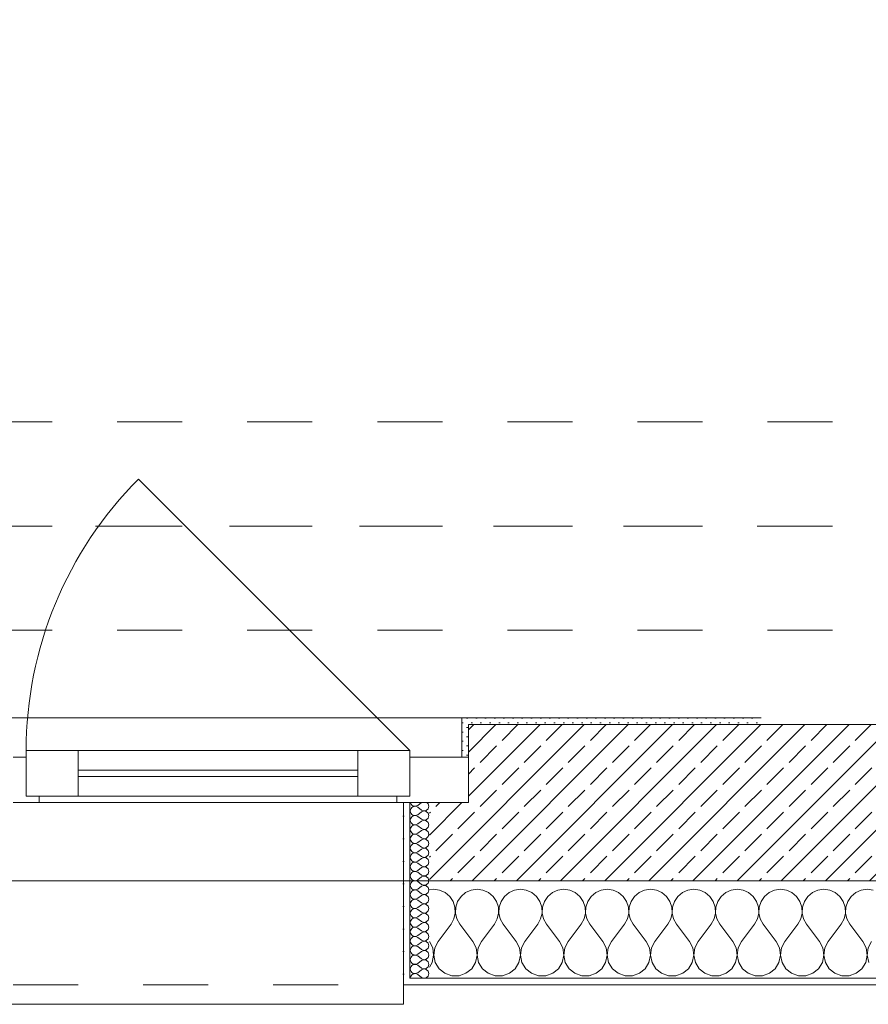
# Model space of a CAD drawing. Header units: metres. Extents: x -3.5 to 65.3, y -10.9 to 16.7.
# Tile 25 of 184: x 17.2 to 18.5, y -0.2 to 1.3. Entities that reach past the tile are written whole.
import ezdxf

# ---------------------------------------------------------------- set-up
doc = ezdxf.new("R2010")
doc.units = ezdxf.units.M
doc.header["$MEASUREMENT"] = 0
for name, pattern in [('Achse', [0.08, 0.04, -0.02, 0, -0.02]), ('Strichlinie doppelt', [0.218722, 0.105833, -0.042333, 0.028222, -0.042333]), ('Strichlinie eng', [0.046, 0.03, -0.016]), ('Untersicht', [0.04, 0.03, -0.01])]:
    doc.linetypes.add(name, pattern=pattern)
for name, color, linetype in [('451 - Universal.Achsen Raster', 7, 'Continuous'), ('603 - Struktur.Bodenplatte_ Decke Roh', 7, 'Continuous'), ('604 - Struktur.Wand Aussen', 7, 'Continuous'), ('608 - Struktur.Träger', 7, 'Continuous')]:
    doc.layers.add(name, color=color, linetype=linetype)
pattern_1 = [(0, (0, 0), (0, 0.034641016), [0, -0.02]), (0, (0.01, 0.01732), (0, 0.034641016), [0, -0.02])]
pattern_2 = [(45, (0, 0), (-0.007071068, 0.007071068), [0, -0.01])]

# ---------------------------------------------------------------- blocks, each defined once
blk = doc.blocks.new('*X18')
at = {"layer": '604 - Struktur.Wand Aussen', "color": 7, "linetype": 'Continuous', "lineweight": 5}
for p, q in [((17.8667, -0.0083), (17.86, -0.0093)), ((17.8758, -0.0096), (17.8667, -0.0083)), ((17.8842, -0.0133), (17.8758, -0.0096)), ((17.8913, -0.0192), (17.8842, -0.0133)), ((17.9158, -0.0133), (17.9087, -0.0192)), ((17.9242, -0.0096), (17.9158, -0.0133)), ((17.9333, -0.0083), (17.9242, -0.0096)), ((17.9424, -0.0096), (17.9333, -0.0083)), ((17.9509, -0.0133), (17.9424, -0.0096)), ((17.9579, -0.0192), (17.9509, -0.0133)), ((17.9825, -0.0133), (17.9754, -0.0192)), ((17.9909, -0.0096), (17.9825, -0.0133)), ((18, -0.0083), (17.9909, -0.0096)), ((18.0091, -0.0096), (18, -0.0083)), ((18.0175, -0.0133), (18.0091, -0.0096)), ((18.0246, -0.0192), (18.0175, -0.0133)), ((18.0491, -0.0133), (18.0421, -0.0192)), ((18.0576, -0.0096), (18.0491, -0.0133)), ((18.0667, -0.0083), (18.0576, -0.0096)), ((18.0758, -0.0096), (18.0667, -0.0083)), ((18.0842, -0.0133), (18.0758, -0.0096)), ((18.0913, -0.0192), (18.0842, -0.0133)), ((18.1158, -0.0133), (18.1087, -0.0192)), ((18.1242, -0.0096), (18.1158, -0.0133)), ((18.1333, -0.0083), (18.1242, -0.0096)), ((18.1424, -0.0096), (18.1333, -0.0083)), ((18.1509, -0.0133), (18.1424, -0.0096)), ((18.1579, -0.0192), (18.1509, -0.0133)), ((18.1825, -0.0133), (18.1754, -0.0192)), ((18.1909, -0.0096), (18.1825, -0.0133)), ((18.2, -0.0083), (18.1909, -0.0096)), ((18.2091, -0.0096), (18.2, -0.0083)), ((18.2175, -0.0133), (18.2091, -0.0096)), ((18.2246, -0.0192), (18.2175, -0.0133)), ((18.2491, -0.0133), (18.2421, -0.0192)), ((18.2576, -0.0096), (18.2491, -0.0133)), ((18.2667, -0.0083), (18.2576, -0.0096)), ((18.2758, -0.0096), (18.2667, -0.0083)), ((18.2842, -0.0133), (18.2758, -0.0096)), ((18.2913, -0.0192), (18.2842, -0.0133)), ((18.3158, -0.0133), (18.3087, -0.0192)), ((18.3242, -0.0096), (18.3158, -0.0133)), ((18.3333, -0.0083), (18.3242, -0.0096)), ((18.3424, -0.0096), (18.3333, -0.0083)), ((18.3509, -0.0133), (18.3424, -0.0096)), ((18.3579, -0.0192), (18.3509, -0.0133)), ((18.3825, -0.0133), (18.3754, -0.0192)), ((18.3909, -0.0096), (18.3825, -0.0133)), ((18.4, -0.0083), (18.3909, -0.0096)), ((18.4091, -0.0096), (18.4, -0.0083)), ((18.4175, -0.0133), (18.4091, -0.0096)), ((18.4246, -0.0192), (18.4175, -0.0133)), ((18.4491, -0.0133), (18.4421, -0.0192)), ((18.4576, -0.0096), (18.4491, -0.0133)), ((18.4667, -0.0083), (18.4576, -0.0096)), ((18.4758, -0.0096), (18.4667, -0.0083)), ((18.4842, -0.0133), (18.4758, -0.0096)), ((18.4913, -0.0192), (18.4842, -0.0133)), ((18.5158, -0.0133), (18.5087, -0.0192)), ((18.5242, -0.0096), (18.5158, -0.0133)), ((18.5333, -0.0083), (18.5242, -0.0096)), ((18.5424, -0.0096), (18.5333, -0.0083)), ((17.8965, -0.0268), (17.8913, -0.0192)), ((17.8994, -0.0355), (17.8965, -0.0268)), ((17.9035, -0.0268), (17.9006, -0.0355)), ((17.9087, -0.0192), (17.9035, -0.0268)), ((17.9631, -0.0268), (17.9579, -0.0192)), ((17.9661, -0.0355), (17.9631, -0.0268)), ((17.9702, -0.0268), (17.9672, -0.0355)), ((17.9754, -0.0192), (17.9702, -0.0268)), ((18.0298, -0.0268), (18.0246, -0.0192)), ((18.0328, -0.0355), (18.0298, -0.0268)), ((18.0369, -0.0268), (18.0339, -0.0355)), ((18.0421, -0.0192), (18.0369, -0.0268)), ((18.0965, -0.0268), (18.0913, -0.0192)), ((18.0994, -0.0355), (18.0965, -0.0268)), ((18.1035, -0.0268), (18.1006, -0.0355)), ((18.1087, -0.0192), (18.1035, -0.0268)), ((18.1631, -0.0268), (18.1579, -0.0192)), ((18.1661, -0.0355), (18.1631, -0.0268)), ((18.1702, -0.0268), (18.1672, -0.0355)), ((18.1754, -0.0192), (18.1702, -0.0268)), ((18.2298, -0.0268), (18.2246, -0.0192)), ((18.2328, -0.0355), (18.2298, -0.0268)), ((18.2369, -0.0268), (18.2339, -0.0355)), ((18.2421, -0.0192), (18.2369, -0.0268)), ((18.2965, -0.0268), (18.2913, -0.0192)), ((18.2994, -0.0355), (18.2965, -0.0268)), ((18.3035, -0.0268), (18.3006, -0.0355)), ((18.3087, -0.0192), (18.3035, -0.0268)), ((18.3631, -0.0268), (18.3579, -0.0192)), ((18.3661, -0.0355), (18.3631, -0.0268)), ((18.3702, -0.0268), (18.3672, -0.0355)), ((18.3754, -0.0192), (18.3702, -0.0268)), ((18.4298, -0.0268), (18.4246, -0.0192)), ((18.4328, -0.0355), (18.4298, -0.0268)), ((18.4369, -0.0268), (18.4339, -0.0355)), ((18.4421, -0.0192), (18.4369, -0.0268)), ((18.4965, -0.0268), (18.4913, -0.0192)), ((18.4994, -0.0355), (18.4965, -0.0268)), ((18.5035, -0.0268), (18.5006, -0.0355)), ((18.5087, -0.0192), (18.5035, -0.0268)), ((17.8978, -0.0536), (17.8999, -0.0447)), ((17.8999, -0.0447), (17.8994, -0.0355)), ((17.9006, -0.0355), (17.9001, -0.0447)), ((17.9001, -0.0447), (17.9022, -0.0536)), ((17.9645, -0.0536), (17.9665, -0.0447)), ((17.9665, -0.0447), (17.9661, -0.0355)), ((17.9672, -0.0355), (17.9668, -0.0447)), ((17.9668, -0.0447), (17.9689, -0.0536)), ((18.0311, -0.0536), (18.0332, -0.0447)), ((18.0332, -0.0447), (18.0328, -0.0355)), ((18.0339, -0.0355), (18.0335, -0.0447)), ((18.0335, -0.0447), (18.0355, -0.0536)), ((18.0978, -0.0536), (18.0999, -0.0447)), ((18.0999, -0.0447), (18.0994, -0.0355)), ((18.1006, -0.0355), (18.1001, -0.0447)), ((18.1001, -0.0447), (18.1022, -0.0536)), ((18.1645, -0.0536), (18.1665, -0.0447)), ((18.1665, -0.0447), (18.1661, -0.0355)), ((18.1672, -0.0355), (18.1668, -0.0447)), ((18.1668, -0.0447), (18.1689, -0.0536)), ((18.2311, -0.0536), (18.2332, -0.0447)), ((18.2332, -0.0447), (18.2328, -0.0355)), ((18.2339, -0.0355), (18.2335, -0.0447)), ((18.2335, -0.0447), (18.2355, -0.0536)), ((18.2978, -0.0536), (18.2999, -0.0447)), ((18.2999, -0.0447), (18.2994, -0.0355)), ((18.3006, -0.0355), (18.3001, -0.0447)), ((18.3001, -0.0447), (18.3022, -0.0536)), ((18.3645, -0.0536), (18.3665, -0.0447)), ((18.3665, -0.0447), (18.3661, -0.0355)), ((18.3672, -0.0355), (18.3668, -0.0447)), ((18.3668, -0.0447), (18.3689, -0.0536)), ((18.4311, -0.0536), (18.4332, -0.0447)), ((18.4332, -0.0447), (18.4328, -0.0355)), ((18.4339, -0.0355), (18.4335, -0.0447)), ((18.4335, -0.0447), (18.4355, -0.0536)), ((18.4978, -0.0536), (18.4999, -0.0447)), ((18.4999, -0.0447), (18.4994, -0.0355)), ((18.5006, -0.0355), (18.5001, -0.0447)), ((18.5001, -0.0447), (18.5022, -0.0536)), ((17.8933, -0.0617), (17.8978, -0.0536)), ((17.9022, -0.0536), (17.9067, -0.0617)), ((17.96, -0.0617), (17.9645, -0.0536)), ((17.9689, -0.0536), (17.9733, -0.0617)), ((18.0267, -0.0617), (18.0311, -0.0536)), ((18.0355, -0.0536), (18.04, -0.0617)), ((18.0933, -0.0617), (18.0978, -0.0536)), ((18.1022, -0.0536), (18.1067, -0.0617)), ((18.16, -0.0617), (18.1645, -0.0536)), ((18.1689, -0.0536), (18.1733, -0.0617)), ((18.2267, -0.0617), (18.2311, -0.0536)), ((18.2355, -0.0536), (18.24, -0.0617)), ((18.2933, -0.0617), (18.2978, -0.0536)), ((18.3022, -0.0536), (18.3067, -0.0617)), ((18.36, -0.0617), (18.3645, -0.0536)), ((18.3689, -0.0536), (18.3733, -0.0617)), ((18.4267, -0.0617), (18.4311, -0.0536)), ((18.4355, -0.0536), (18.44, -0.0617)), ((18.4933, -0.0617), (18.4978, -0.0536)), ((18.5022, -0.0536), (18.5067, -0.0617)), ((17.8733, -0.0883), (17.8933, -0.0617)), ((17.9267, -0.0883), (17.9067, -0.0617)), ((17.94, -0.0883), (17.96, -0.0617)), ((17.9933, -0.0883), (17.9733, -0.0617)), ((18.0067, -0.0883), (18.0267, -0.0617)), ((18.06, -0.0883), (18.04, -0.0617)), ((18.0733, -0.0883), (18.0933, -0.0617)), ((18.1267, -0.0883), (18.1067, -0.0617)), ((18.14, -0.0883), (18.16, -0.0617)), ((18.1933, -0.0883), (18.1733, -0.0617)), ((18.2067, -0.0883), (18.2267, -0.0617)), ((18.26, -0.0883), (18.24, -0.0617)), ((18.2733, -0.0883), (18.2933, -0.0617)), ((18.3267, -0.0883), (18.3067, -0.0617)), ((18.34, -0.0883), (18.36, -0.0617)), ((18.3933, -0.0883), (18.3733, -0.0617)), ((18.4067, -0.0883), (18.4267, -0.0617)), ((18.46, -0.0883), (18.44, -0.0617)), ((18.4733, -0.0883), (18.4933, -0.0617)), ((18.5267, -0.0883), (18.5067, -0.0617)), ((17.8651, -0.0984), (17.86, -0.0883)), ((17.8733, -0.0883), (17.8682, -0.0984)), ((17.9318, -0.0984), (17.9267, -0.0883)), ((17.94, -0.0883), (17.9349, -0.0984)), ((17.9985, -0.0984), (17.9933, -0.0883)), ((18.0067, -0.0883), (18.0015, -0.0984)), ((18.0651, -0.0984), (18.06, -0.0883)), ((18.0733, -0.0883), (18.0682, -0.0984)), ((18.1318, -0.0984), (18.1267, -0.0883)), ((18.14, -0.0883), (18.1349, -0.0984)), ((18.1985, -0.0984), (18.1933, -0.0883)), ((18.2067, -0.0883), (18.2015, -0.0984)), ((18.2651, -0.0984), (18.26, -0.0883)), ((18.2733, -0.0883), (18.2682, -0.0984)), ((18.3318, -0.0984), (18.3267, -0.0883)), ((18.34, -0.0883), (18.3349, -0.0984)), ((18.3985, -0.0984), (18.3933, -0.0883)), ((18.4067, -0.0883), (18.4015, -0.0984)), ((18.4651, -0.0984), (18.46, -0.0883)), ((18.4733, -0.0883), (18.4682, -0.0984)), ((18.5318, -0.0984), (18.5267, -0.0883)), ((18.54, -0.0883), (18.5349, -0.0984)), ((17.8666, -0.1096), (17.8651, -0.0984)), ((17.8682, -0.0984), (17.8667, -0.1096)), ((17.9333, -0.1096), (17.9318, -0.0984)), ((17.9349, -0.0984), (17.9334, -0.1096)), ((18, -0.1096), (17.9985, -0.0984)), ((18.0015, -0.0984), (18, -0.1096)), ((18.0666, -0.1096), (18.0651, -0.0984)), ((18.0682, -0.0984), (18.0667, -0.1096)), ((18.1333, -0.1096), (18.1318, -0.0984)), ((18.1349, -0.0984), (18.1334, -0.1096)), ((18.2, -0.1096), (18.1985, -0.0984)), ((18.2015, -0.0984), (18.2, -0.1096)), ((18.2666, -0.1096), (18.2651, -0.0984)), ((18.2682, -0.0984), (18.2667, -0.1096)), ((18.3333, -0.1096), (18.3318, -0.0984)), ((18.3349, -0.0984), (18.3334, -0.1096)), ((18.4, -0.1096), (18.3985, -0.0984)), ((18.4015, -0.0984), (18.4, -0.1096)), ((18.4666, -0.1096), (18.4651, -0.0984)), ((18.4682, -0.0984), (18.4667, -0.1096)), ((18.5333, -0.1096), (18.5318, -0.0984)), ((18.5349, -0.0984), (18.5334, -0.1096)), ((17.86, -0.1277), (17.8643, -0.1207)), ((17.8643, -0.1207), (17.8666, -0.1096)), ((17.8667, -0.1096), (17.869, -0.1207)), ((17.869, -0.1207), (17.8749, -0.1303)), ((17.9251, -0.1303), (17.931, -0.1207)), ((17.931, -0.1207), (17.9333, -0.1096)), ((17.9334, -0.1096), (17.9357, -0.1207)), ((17.9357, -0.1207), (17.9416, -0.1303)), ((17.9917, -0.1303), (17.9976, -0.1207)), ((17.9976, -0.1207), (18, -0.1096)), ((18, -0.1096), (18.0024, -0.1207)), ((18.0024, -0.1207), (18.0083, -0.1303)), ((18.0584, -0.1303), (18.0643, -0.1207)), ((18.0643, -0.1207), (18.0666, -0.1096)), ((18.0667, -0.1096), (18.069, -0.1207)), ((18.069, -0.1207), (18.0749, -0.1303)), ((18.1251, -0.1303), (18.131, -0.1207)), ((18.131, -0.1207), (18.1333, -0.1096)), ((18.1334, -0.1096), (18.1357, -0.1207)), ((18.1357, -0.1207), (18.1416, -0.1303)), ((18.1917, -0.1303), (18.1976, -0.1207)), ((18.1976, -0.1207), (18.2, -0.1096)), ((18.2, -0.1096), (18.2024, -0.1207)), ((18.2024, -0.1207), (18.2083, -0.1303)), ((18.2584, -0.1303), (18.2643, -0.1207)), ((18.2643, -0.1207), (18.2666, -0.1096)), ((18.2667, -0.1096), (18.269, -0.1207)), ((18.269, -0.1207), (18.2749, -0.1303)), ((18.3251, -0.1303), (18.331, -0.1207)), ((18.331, -0.1207), (18.3333, -0.1096)), ((18.3334, -0.1096), (18.3357, -0.1207)), ((18.3357, -0.1207), (18.3416, -0.1303)), ((18.3917, -0.1303), (18.3976, -0.1207)), ((18.3976, -0.1207), (18.4, -0.1096)), ((18.4, -0.1096), (18.4024, -0.1207)), ((18.4024, -0.1207), (18.4083, -0.1303)), ((18.4584, -0.1303), (18.4643, -0.1207)), ((18.4643, -0.1207), (18.4666, -0.1096)), ((18.4667, -0.1096), (18.469, -0.1207)), ((18.469, -0.1207), (18.4749, -0.1303)), ((18.5251, -0.1303), (18.531, -0.1207)), ((18.531, -0.1207), (18.5333, -0.1096)), ((18.5334, -0.1096), (18.5357, -0.1207)), ((17.8749, -0.1303), (17.8837, -0.1374)), ((17.9163, -0.1374), (17.9251, -0.1303)), ((17.9416, -0.1303), (17.9504, -0.1374)), ((17.983, -0.1374), (17.9917, -0.1303)), ((18.0083, -0.1303), (18.017, -0.1374)), ((18.0496, -0.1374), (18.0584, -0.1303)), ((18.0749, -0.1303), (18.0837, -0.1374)), ((18.1163, -0.1374), (18.1251, -0.1303)), ((18.1416, -0.1303), (18.1504, -0.1374)), ((18.183, -0.1374), (18.1917, -0.1303)), ((18.2083, -0.1303), (18.217, -0.1374)), ((18.2496, -0.1374), (18.2584, -0.1303)), ((18.2749, -0.1303), (18.2837, -0.1374)), ((18.3163, -0.1374), (18.3251, -0.1303)), ((18.3416, -0.1303), (18.3504, -0.1374)), ((18.383, -0.1374), (18.3917, -0.1303)), ((18.4083, -0.1303), (18.417, -0.1374)), ((18.4496, -0.1374), (18.4584, -0.1303)), ((18.4749, -0.1303), (18.4837, -0.1374)), ((18.5163, -0.1374), (18.5251, -0.1303)), ((17.8837, -0.1374), (17.8943, -0.1412)), ((17.8943, -0.1412), (17.9057, -0.1412)), ((17.9057, -0.1412), (17.9163, -0.1374)), ((17.9504, -0.1374), (17.961, -0.1412)), ((17.961, -0.1412), (17.9723, -0.1412)), ((17.9723, -0.1412), (17.983, -0.1374)), ((18.017, -0.1374), (18.0277, -0.1412)), ((18.0277, -0.1412), (18.039, -0.1412)), ((18.039, -0.1412), (18.0496, -0.1374)), ((18.0837, -0.1374), (18.0943, -0.1412)), ((18.0943, -0.1412), (18.1057, -0.1412)), ((18.1057, -0.1412), (18.1163, -0.1374)), ((18.1504, -0.1374), (18.161, -0.1412)), ((18.161, -0.1412), (18.1723, -0.1412)), ((18.1723, -0.1412), (18.183, -0.1374)), ((18.217, -0.1374), (18.2277, -0.1412)), ((18.2277, -0.1412), (18.239, -0.1412)), ((18.239, -0.1412), (18.2496, -0.1374)), ((18.2837, -0.1374), (18.2943, -0.1412)), ((18.2943, -0.1412), (18.3057, -0.1412)), ((18.3057, -0.1412), (18.3163, -0.1374)), ((18.3504, -0.1374), (18.361, -0.1412)), ((18.361, -0.1412), (18.3723, -0.1412)), ((18.3723, -0.1412), (18.383, -0.1374)), ((18.417, -0.1374), (18.4277, -0.1412)), ((18.4277, -0.1412), (18.439, -0.1412)), ((18.439, -0.1412), (18.4496, -0.1374)), ((18.4837, -0.1374), (18.4943, -0.1412)), ((18.4943, -0.1412), (18.5057, -0.1412)), ((18.5057, -0.1412), (18.5163, -0.1374))]:
    blk.add_line(p, q, dxfattribs=at)
blk = doc.blocks.new('*X42')
at = {"layer": '604 - Struktur.Wand Aussen', "color": 7, "linetype": 'Continuous', "lineweight": 5}
for p, q in [((17.8309, 0.125), (17.831, 0.1245)), ((17.831, 0.1245), (17.8318, 0.1227)), ((17.8318, 0.1227), (17.833, 0.1212)), ((17.833, 0.1212), (17.8347, 0.12)), ((17.8479, 0.125), (17.8421, 0.1207)), ((17.8582, 0.123), (17.8561, 0.125)), ((17.8593, 0.1193), (17.8582, 0.123)), ((17.831, 0.1141), (17.8307, 0.1121)), ((17.8307, 0.1121), (17.831, 0.1102)), ((17.8318, 0.1159), (17.831, 0.1141)), ((17.831, 0.1102), (17.8318, 0.1084)), ((17.833, 0.1174), (17.8318, 0.1159)), ((17.8318, 0.1084), (17.833, 0.1069)), ((17.8347, 0.1185), (17.833, 0.1174)), ((17.833, 0.1069), (17.8347, 0.1058)), ((17.8347, 0.12), (17.8365, 0.1194)), ((17.8365, 0.1192), (17.8347, 0.1185)), ((17.8365, 0.1194), (17.8385, 0.1193)), ((17.8385, 0.1193), (17.8365, 0.1192)), ((17.8385, 0.1193), (17.8404, 0.1198)), ((17.8404, 0.1188), (17.8385, 0.1193)), ((17.8404, 0.1198), (17.8421, 0.1207)), ((17.8421, 0.1179), (17.8404, 0.1188)), ((17.8404, 0.1055), (17.8421, 0.1064)), ((17.8479, 0.1136), (17.8421, 0.1179)), ((17.8479, 0.1107), (17.8421, 0.1064)), ((17.8479, 0.1136), (17.8515, 0.1122)), ((17.8515, 0.1121), (17.8479, 0.1107)), ((17.8515, 0.1122), (17.8553, 0.1129)), ((17.8553, 0.1114), (17.8515, 0.1121)), ((17.8553, 0.1129), (17.8582, 0.1155)), ((17.8582, 0.1088), (17.8553, 0.1114)), ((17.8582, 0.1155), (17.8593, 0.1193)), ((17.8593, 0.105), (17.8582, 0.1088)), ((17.831, 0.0998), (17.8307, 0.0979)), ((17.8307, 0.0979), (17.831, 0.0959)), ((17.8318, 0.1016), (17.831, 0.0998)), ((17.831, 0.0959), (17.8318, 0.0941)), ((17.833, 0.1031), (17.8318, 0.1016)), ((17.8318, 0.0941), (17.833, 0.0926)), ((17.8347, 0.1042), (17.833, 0.1031)), ((17.833, 0.0926), (17.8347, 0.0915)), ((17.8347, 0.1058), (17.8365, 0.1051)), ((17.8365, 0.1049), (17.8347, 0.1042)), ((17.8347, 0.0915), (17.8365, 0.0908)), ((17.8365, 0.1051), (17.8385, 0.105)), ((17.8385, 0.105), (17.8365, 0.1049)), ((17.8365, 0.0908), (17.8385, 0.0907)), ((17.8385, 0.105), (17.8404, 0.1055)), ((17.8404, 0.1045), (17.8385, 0.105)), ((17.8385, 0.0907), (17.8404, 0.0912)), ((17.8421, 0.1036), (17.8404, 0.1045)), ((17.8404, 0.0912), (17.8421, 0.0921)), ((17.8479, 0.0993), (17.8421, 0.1036)), ((17.8479, 0.0964), (17.8421, 0.0921)), ((17.8479, 0.0993), (17.8515, 0.0979)), ((17.8515, 0.0978), (17.8479, 0.0964)), ((17.8515, 0.0979), (17.8553, 0.0986)), ((17.8553, 0.0971), (17.8515, 0.0978)), ((17.8553, 0.0986), (17.8582, 0.1012)), ((17.8582, 0.0945), (17.8553, 0.0971)), ((17.8582, 0.1012), (17.8593, 0.105)), ((17.8593, 0.0907), (17.8582, 0.0945)), ((17.831, 0.0855), (17.8307, 0.0836)), ((17.8307, 0.0836), (17.831, 0.0816)), ((17.8318, 0.0873), (17.831, 0.0855)), ((17.831, 0.0816), (17.8318, 0.0798)), ((17.833, 0.0888), (17.8318, 0.0873)), ((17.8318, 0.0798), (17.833, 0.0783)), ((17.8347, 0.09), (17.833, 0.0888)), ((17.833, 0.0783), (17.8347, 0.0772)), ((17.8347, 0.0757), (17.833, 0.0746)), ((17.8365, 0.0906), (17.8347, 0.09)), ((17.8347, 0.0772), (17.8365, 0.0766)), ((17.8365, 0.0763), (17.8347, 0.0757)), ((17.8385, 0.0907), (17.8365, 0.0906)), ((17.8365, 0.0766), (17.8385, 0.0765)), ((17.8385, 0.0764), (17.8365, 0.0763)), ((17.8404, 0.0902), (17.8385, 0.0907)), ((17.8385, 0.0765), (17.8404, 0.0769)), ((17.8404, 0.076), (17.8385, 0.0764)), ((17.8421, 0.0893), (17.8404, 0.0902)), ((17.8404, 0.0769), (17.8421, 0.0779)), ((17.8421, 0.075), (17.8404, 0.076)), ((17.8479, 0.085), (17.8421, 0.0893)), ((17.8479, 0.0821), (17.8421, 0.0779)), ((17.8479, 0.085), (17.8515, 0.0836)), ((17.8515, 0.0835), (17.8479, 0.0821)), ((17.8515, 0.0836), (17.8553, 0.0843)), ((17.8553, 0.0828), (17.8515, 0.0835)), ((17.8553, 0.0843), (17.8582, 0.087)), ((17.8582, 0.0802), (17.8553, 0.0828)), ((17.8582, 0.087), (17.8593, 0.0907)), ((17.8593, 0.0764), (17.8582, 0.0802)), ((17.8582, 0.0727), (17.8593, 0.0764)), ((17.831, 0.0712), (17.8307, 0.0693)), ((17.8307, 0.0693), (17.831, 0.0673)), ((17.8318, 0.073), (17.831, 0.0712)), ((17.831, 0.0673), (17.8318, 0.0655)), ((17.833, 0.0746), (17.8318, 0.073)), ((17.8318, 0.0655), (17.833, 0.064)), ((17.833, 0.064), (17.8347, 0.0629)), ((17.8347, 0.0614), (17.833, 0.0603)), ((17.8347, 0.0629), (17.8365, 0.0623)), ((17.8365, 0.062), (17.8347, 0.0614)), ((17.8365, 0.0623), (17.8385, 0.0622)), ((17.8385, 0.0621), (17.8365, 0.062)), ((17.8385, 0.0622), (17.8404, 0.0626)), ((17.8404, 0.0617), (17.8385, 0.0621)), ((17.8404, 0.0626), (17.8421, 0.0636)), ((17.8421, 0.0607), (17.8404, 0.0617)), ((17.8479, 0.0707), (17.8421, 0.075)), ((17.8479, 0.0679), (17.8421, 0.0636)), ((17.8479, 0.0564), (17.8421, 0.0607)), ((17.8479, 0.0707), (17.8515, 0.0693)), ((17.8515, 0.0693), (17.8479, 0.0679)), ((17.8515, 0.0693), (17.8553, 0.07)), ((17.8553, 0.0685), (17.8515, 0.0693)), ((17.8553, 0.07), (17.8582, 0.0727)), ((17.8582, 0.0659), (17.8553, 0.0685)), ((17.8593, 0.0621), (17.8582, 0.0659)), ((17.8582, 0.0584), (17.8593, 0.0621)), ((17.831, 0.057), (17.8307, 0.055)), ((17.8307, 0.055), (17.831, 0.053)), ((17.8318, 0.0588), (17.831, 0.057)), ((17.831, 0.053), (17.8318, 0.0512)), ((17.833, 0.0603), (17.8318, 0.0588)), ((17.8318, 0.0512), (17.833, 0.0497)), ((17.833, 0.046), (17.8318, 0.0445)), ((17.833, 0.0497), (17.8347, 0.0486)), ((17.8347, 0.0471), (17.833, 0.046)), ((17.8347, 0.0486), (17.8365, 0.048)), ((17.8365, 0.0477), (17.8347, 0.0471)), ((17.8365, 0.048), (17.8385, 0.0479)), ((17.8385, 0.0478), (17.8365, 0.0477)), ((17.8385, 0.0479), (17.8404, 0.0483)), ((17.8404, 0.0474), (17.8385, 0.0478)), ((17.8404, 0.0483), (17.8421, 0.0493)), ((17.8421, 0.0464), (17.8404, 0.0474)), ((17.8479, 0.0536), (17.8421, 0.0493)), ((17.8479, 0.0421), (17.8421, 0.0464)), ((17.8479, 0.0564), (17.8515, 0.055)), ((17.8515, 0.055), (17.8479, 0.0536)), ((17.8515, 0.055), (17.8553, 0.0558)), ((17.8553, 0.0542), (17.8515, 0.055)), ((17.8553, 0.0558), (17.8582, 0.0584)), ((17.8582, 0.0516), (17.8553, 0.0542)), ((17.8593, 0.0479), (17.8582, 0.0516)), ((17.8582, 0.0441), (17.8593, 0.0479)), ((17.831, 0.0427), (17.8307, 0.0407)), ((17.8307, 0.0407), (17.831, 0.0388)), ((17.8318, 0.0445), (17.831, 0.0427)), ((17.831, 0.0388), (17.8318, 0.037)), ((17.8318, 0.037), (17.833, 0.0354)), ((17.833, 0.0317), (17.8318, 0.0302)), ((17.833, 0.0354), (17.8347, 0.0343)), ((17.8347, 0.0328), (17.833, 0.0317)), ((17.8347, 0.0343), (17.8365, 0.0337)), ((17.8365, 0.0334), (17.8347, 0.0328)), ((17.8365, 0.0337), (17.8385, 0.0336)), ((17.8385, 0.0335), (17.8365, 0.0334)), ((17.8385, 0.0336), (17.8404, 0.034)), ((17.8404, 0.0331), (17.8385, 0.0335)), ((17.8404, 0.034), (17.8421, 0.035)), ((17.8421, 0.0321), (17.8404, 0.0331)), ((17.8479, 0.0393), (17.8421, 0.035)), ((17.8479, 0.0279), (17.8421, 0.0321)), ((17.8479, 0.0421), (17.8515, 0.0407)), ((17.8515, 0.0407), (17.8479, 0.0393)), ((17.8515, 0.0407), (17.8553, 0.0415)), ((17.8553, 0.04), (17.8515, 0.0407)), ((17.8553, 0.0415), (17.8582, 0.0441)), ((17.8582, 0.0373), (17.8553, 0.04)), ((17.8593, 0.0336), (17.8582, 0.0373)), ((17.8582, 0.0298), (17.8593, 0.0336)), ((17.831, 0.0284), (17.8307, 0.0264)), ((17.8307, 0.0264), (17.831, 0.0245)), ((17.8318, 0.0302), (17.831, 0.0284)), ((17.831, 0.0245), (17.8318, 0.0227)), ((17.8318, 0.0159), (17.831, 0.0141)), ((17.8318, 0.0227), (17.833, 0.0212)), ((17.833, 0.0174), (17.8318, 0.0159)), ((17.833, 0.0212), (17.8347, 0.02)), ((17.8347, 0.0185), (17.833, 0.0174)), ((17.8347, 0.02), (17.8365, 0.0194)), ((17.8365, 0.0192), (17.8347, 0.0185)), ((17.8365, 0.0194), (17.8385, 0.0193)), ((17.8385, 0.0193), (17.8365, 0.0192)), ((17.8385, 0.0193), (17.8404, 0.0198)), ((17.8404, 0.0188), (17.8385, 0.0193)), ((17.8404, 0.0198), (17.8421, 0.0207)), ((17.8421, 0.0179), (17.8404, 0.0188)), ((17.8479, 0.025), (17.8421, 0.0207)), ((17.8479, 0.0136), (17.8421, 0.0179)), ((17.8479, 0.0279), (17.8515, 0.0265)), ((17.8515, 0.0264), (17.8479, 0.025)), ((17.8515, 0.0265), (17.8553, 0.0272)), ((17.8553, 0.0257), (17.8515, 0.0264)), ((17.8553, 0.0272), (17.8582, 0.0298)), ((17.8582, 0.023), (17.8553, 0.0257)), ((17.8553, 0.0129), (17.8582, 0.0155)), ((17.8593, 0.0193), (17.8582, 0.023)), ((17.8582, 0.0155), (17.8593, 0.0193)), ((17.831, 0.0141), (17.8307, 0.0121)), ((17.8307, 0.0121), (17.831, 0.0102)), ((17.831, 0.0102), (17.8318, 0.0084)), ((17.8318, 0.0016), (17.831, -0.0002)), ((17.8318, 0.0084), (17.833, 0.0069)), ((17.833, 0.0031), (17.8318, 0.0016)), ((17.833, 0.0069), (17.8347, 0.0058)), ((17.8347, 0.0042), (17.833, 0.0031)), ((17.8347, 0.0058), (17.8365, 0.0051)), ((17.8365, 0.0049), (17.8347, 0.0042)), ((17.8365, 0.0051), (17.8385, 0.005)), ((17.8385, 0.005), (17.8365, 0.0049)), ((17.8385, 0.005), (17.8404, 0.0055)), ((17.8404, 0.0045), (17.8385, 0.005)), ((17.8404, 0.0055), (17.8421, 0.0064)), ((17.8421, 0.0036), (17.8404, 0.0045)), ((17.8479, 0.0107), (17.8421, 0.0064)), ((17.8479, -0.0007), (17.8421, 0.0036)), ((17.8479, 0.0136), (17.8515, 0.0122)), ((17.8515, 0.0121), (17.8479, 0.0107)), ((17.8515, 0.0122), (17.8553, 0.0129)), ((17.8553, 0.0114), (17.8515, 0.0121)), ((17.8582, 0.0088), (17.8553, 0.0114)), ((17.8553, -0.0014), (17.8582, 0.0012)), ((17.8593, 0.005), (17.8582, 0.0088)), ((17.8582, 0.0012), (17.8593, 0.005)), ((17.831, -0.0002), (17.8307, -0.0021)), ((17.8307, -0.0021), (17.831, -0.0041)), ((17.831, -0.0145), (17.8307, -0.0164)), ((17.831, -0.0041), (17.8318, -0.0059)), ((17.8318, -0.0127), (17.831, -0.0145)), ((17.8318, -0.0059), (17.833, -0.0074)), ((17.833, -0.0112), (17.8318, -0.0127)), ((17.833, -0.0074), (17.8347, -0.0085)), ((17.8347, -0.01), (17.833, -0.0112)), ((17.8347, -0.0085), (17.8365, -0.0092)), ((17.8365, -0.0094), (17.8347, -0.01)), ((17.8365, -0.0092), (17.8385, -0.0093)), ((17.8385, -0.0093), (17.8365, -0.0094)), ((17.8385, -0.0093), (17.8404, -0.0088)), ((17.8404, -0.0098), (17.8385, -0.0093)), ((17.8404, -0.0088), (17.8421, -0.0079)), ((17.8421, -0.0107), (17.8404, -0.0098)), ((17.8479, -0.0036), (17.8421, -0.0079)), ((17.8479, -0.015), (17.8421, -0.0107)), ((17.8479, -0.0007), (17.8515, -0.0021)), ((17.8515, -0.0022), (17.8479, -0.0036)), ((17.8479, -0.015), (17.8515, -0.0164)), ((17.8515, -0.0021), (17.8553, -0.0014)), ((17.8553, -0.0029), (17.8515, -0.0022)), ((17.8582, -0.0055), (17.8553, -0.0029)), ((17.8553, -0.0157), (17.8582, -0.013)), ((17.8593, -0.0093), (17.8582, -0.0055)), ((17.8582, -0.013), (17.8593, -0.0093)), ((17.8307, -0.0164), (17.831, -0.0184)), ((17.831, -0.0288), (17.8307, -0.0307)), ((17.831, -0.0184), (17.8318, -0.0202)), ((17.8318, -0.027), (17.831, -0.0288)), ((17.8318, -0.0202), (17.833, -0.0217)), ((17.833, -0.0254), (17.8318, -0.027)), ((17.833, -0.0217), (17.8347, -0.0228)), ((17.8347, -0.0243), (17.833, -0.0254)), ((17.8347, -0.0228), (17.8365, -0.0234)), ((17.8365, -0.0237), (17.8347, -0.0243)), ((17.8365, -0.0234), (17.8385, -0.0235)), ((17.8385, -0.0236), (17.8365, -0.0237)), ((17.8385, -0.0235), (17.8404, -0.0231)), ((17.8404, -0.024), (17.8385, -0.0236)), ((17.8404, -0.0231), (17.8421, -0.0221)), ((17.8421, -0.025), (17.8404, -0.024)), ((17.8479, -0.0179), (17.8421, -0.0221)), ((17.8479, -0.0293), (17.8421, -0.025)), ((17.8515, -0.0165), (17.8479, -0.0179)), ((17.8479, -0.0293), (17.8515, -0.0307)), ((17.8515, -0.0164), (17.8553, -0.0157)), ((17.8553, -0.0172), (17.8515, -0.0165)), ((17.8515, -0.0307), (17.8553, -0.03)), ((17.8582, -0.0198), (17.8553, -0.0172)), ((17.8553, -0.03), (17.8582, -0.0273)), ((17.8593, -0.0236), (17.8582, -0.0198)), ((17.8582, -0.0273), (17.8593, -0.0236)), ((17.8307, -0.0307), (17.831, -0.0327)), ((17.831, -0.043), (17.8307, -0.045)), ((17.8307, -0.045), (17.831, -0.047)), ((17.831, -0.0327), (17.8318, -0.0345)), ((17.8318, -0.0412), (17.831, -0.043)), ((17.8318, -0.0345), (17.833, -0.036)), ((17.833, -0.0397), (17.8318, -0.0412)), ((17.833, -0.036), (17.8347, -0.0371)), ((17.8347, -0.0386), (17.833, -0.0397)), ((17.8347, -0.0371), (17.8365, -0.0377)), ((17.8365, -0.038), (17.8347, -0.0386)), ((17.8365, -0.0377), (17.8385, -0.0378)), ((17.8385, -0.0379), (17.8365, -0.038)), ((17.8385, -0.0378), (17.8404, -0.0374)), ((17.8404, -0.0383), (17.8385, -0.0379)), ((17.8404, -0.0374), (17.8421, -0.0364)), ((17.8421, -0.0393), (17.8404, -0.0383)), ((17.8479, -0.0321), (17.8421, -0.0364)), ((17.8479, -0.0436), (17.8421, -0.0393)), ((17.8515, -0.0307), (17.8479, -0.0321)), ((17.8479, -0.0436), (17.8515, -0.045)), ((17.8515, -0.045), (17.8479, -0.0464)), ((17.8553, -0.0315), (17.8515, -0.0307)), ((17.8515, -0.045), (17.8553, -0.0442)), ((17.8553, -0.0458), (17.8515, -0.045)), ((17.8582, -0.0341), (17.8553, -0.0315)), ((17.8553, -0.0442), (17.8582, -0.0416)), ((17.8593, -0.0379), (17.8582, -0.0341)), ((17.8582, -0.0416), (17.8593, -0.0379)), ((17.831, -0.0573), (17.8307, -0.0593)), ((17.8307, -0.0593), (17.831, -0.0612)), ((17.831, -0.047), (17.8318, -0.0488)), ((17.8318, -0.0555), (17.831, -0.0573)), ((17.8318, -0.0488), (17.833, -0.0503)), ((17.833, -0.054), (17.8318, -0.0555)), ((17.833, -0.0503), (17.8347, -0.0514)), ((17.8347, -0.0529), (17.833, -0.054)), ((17.8347, -0.0514), (17.8365, -0.052)), ((17.8365, -0.0523), (17.8347, -0.0529)), ((17.8365, -0.052), (17.8385, -0.0521)), ((17.8385, -0.0522), (17.8365, -0.0523)), ((17.8385, -0.0521), (17.8404, -0.0517)), ((17.8404, -0.0526), (17.8385, -0.0522)), ((17.8404, -0.0517), (17.8421, -0.0507)), ((17.8421, -0.0536), (17.8404, -0.0526)), ((17.8479, -0.0464), (17.8421, -0.0507)), ((17.8479, -0.0579), (17.8421, -0.0536)), ((17.8479, -0.0579), (17.8515, -0.0593)), ((17.8515, -0.0593), (17.8479, -0.0607)), ((17.8515, -0.0593), (17.8553, -0.0585)), ((17.8553, -0.06), (17.8515, -0.0593)), ((17.8582, -0.0484), (17.8553, -0.0458)), ((17.8553, -0.0585), (17.8582, -0.0559)), ((17.8582, -0.0627), (17.8553, -0.06)), ((17.8593, -0.0521), (17.8582, -0.0484)), ((17.8582, -0.0559), (17.8593, -0.0521)), ((17.831, -0.0716), (17.8307, -0.0736)), ((17.8307, -0.0736), (17.831, -0.0755)), ((17.831, -0.0612), (17.8318, -0.063)), ((17.8318, -0.0698), (17.831, -0.0716)), ((17.831, -0.0755), (17.8318, -0.0773)), ((17.8318, -0.063), (17.833, -0.0646)), ((17.833, -0.0683), (17.8318, -0.0698)), ((17.833, -0.0646), (17.8347, -0.0657)), ((17.8347, -0.0672), (17.833, -0.0683)), ((17.8347, -0.0657), (17.8365, -0.0663)), ((17.8365, -0.0666), (17.8347, -0.0672)), ((17.8365, -0.0663), (17.8385, -0.0664)), ((17.8385, -0.0665), (17.8365, -0.0666)), ((17.8385, -0.0664), (17.8404, -0.066)), ((17.8404, -0.0669), (17.8385, -0.0665)), ((17.8404, -0.066), (17.8421, -0.065)), ((17.8421, -0.0679), (17.8404, -0.0669)), ((17.8479, -0.0607), (17.8421, -0.065)), ((17.8479, -0.0721), (17.8421, -0.0679)), ((17.8479, -0.075), (17.8421, -0.0793)), ((17.8479, -0.0721), (17.8515, -0.0735)), ((17.8515, -0.0736), (17.8479, -0.075)), ((17.8515, -0.0735), (17.8553, -0.0728)), ((17.8553, -0.0743), (17.8515, -0.0736)), ((17.8553, -0.0728), (17.8582, -0.0702)), ((17.8582, -0.077), (17.8553, -0.0743)), ((17.8593, -0.0664), (17.8582, -0.0627)), ((17.8582, -0.0702), (17.8593, -0.0664)), ((17.831, -0.0859), (17.8307, -0.0879)), ((17.8307, -0.0879), (17.831, -0.0898)), ((17.8318, -0.0841), (17.831, -0.0859)), ((17.831, -0.0898), (17.8318, -0.0916)), ((17.8318, -0.0773), (17.833, -0.0788)), ((17.833, -0.0826), (17.8318, -0.0841)), ((17.833, -0.0788), (17.8347, -0.08)), ((17.8347, -0.0815), (17.833, -0.0826)), ((17.8347, -0.08), (17.8365, -0.0806)), ((17.8365, -0.0808), (17.8347, -0.0815)), ((17.8365, -0.0806), (17.8385, -0.0807)), ((17.8385, -0.0807), (17.8365, -0.0808)), ((17.8385, -0.0807), (17.8404, -0.0802)), ((17.8404, -0.0812), (17.8385, -0.0807)), ((17.8404, -0.0802), (17.8421, -0.0793)), ((17.8421, -0.0821), (17.8404, -0.0812)), ((17.8479, -0.0864), (17.8421, -0.0821)), ((17.8479, -0.0893), (17.8421, -0.0936)), ((17.8479, -0.0864), (17.8515, -0.0878)), ((17.8515, -0.0879), (17.8479, -0.0893)), ((17.8515, -0.0878), (17.8553, -0.0871)), ((17.8553, -0.0886), (17.8515, -0.0879)), ((17.8553, -0.0871), (17.8582, -0.0845)), ((17.8582, -0.0912), (17.8553, -0.0886)), ((17.8593, -0.0807), (17.8582, -0.077)), ((17.8582, -0.0845), (17.8593, -0.0807)), ((17.831, -0.1002), (17.8307, -0.1021)), ((17.8307, -0.1021), (17.831, -0.1041)), ((17.8318, -0.0984), (17.831, -0.1002)), ((17.831, -0.1041), (17.8318, -0.1059)), ((17.8318, -0.0916), (17.833, -0.0931)), ((17.833, -0.0969), (17.8318, -0.0984)), ((17.8318, -0.1059), (17.833, -0.1074)), ((17.833, -0.0931), (17.8347, -0.0942)), ((17.8347, -0.0958), (17.833, -0.0969)), ((17.8347, -0.0942), (17.8365, -0.0949)), ((17.8365, -0.0951), (17.8347, -0.0958)), ((17.8365, -0.0949), (17.8385, -0.095)), ((17.8385, -0.095), (17.8365, -0.0951)), ((17.8385, -0.095), (17.8404, -0.0945)), ((17.8404, -0.0955), (17.8385, -0.095)), ((17.8404, -0.0945), (17.8421, -0.0936)), ((17.8421, -0.0964), (17.8404, -0.0955)), ((17.8479, -0.1007), (17.8421, -0.0964)), ((17.8479, -0.1036), (17.8421, -0.1079)), ((17.8479, -0.1007), (17.8515, -0.1021)), ((17.8515, -0.1022), (17.8479, -0.1036)), ((17.8515, -0.1021), (17.8553, -0.1014)), ((17.8553, -0.1029), (17.8515, -0.1022)), ((17.8553, -0.1014), (17.8582, -0.0988)), ((17.8582, -0.1055), (17.8553, -0.1029)), ((17.8593, -0.095), (17.8582, -0.0912)), ((17.8582, -0.0988), (17.8593, -0.095)), ((17.8593, -0.1093), (17.8582, -0.1055)), ((17.831, -0.1145), (17.8307, -0.1164)), ((17.8307, -0.1164), (17.831, -0.1184)), ((17.8318, -0.1127), (17.831, -0.1145)), ((17.831, -0.1184), (17.8318, -0.1202)), ((17.833, -0.1112), (17.8318, -0.1127)), ((17.8318, -0.1202), (17.833, -0.1217)), ((17.833, -0.1074), (17.8347, -0.1085)), ((17.8347, -0.11), (17.833, -0.1112)), ((17.8347, -0.1085), (17.8365, -0.1092)), ((17.8365, -0.1094), (17.8347, -0.11)), ((17.8365, -0.1092), (17.8385, -0.1093)), ((17.8385, -0.1093), (17.8365, -0.1094)), ((17.8385, -0.1093), (17.8404, -0.1088)), ((17.8404, -0.1098), (17.8385, -0.1093)), ((17.8404, -0.1088), (17.8421, -0.1079)), ((17.8421, -0.1107), (17.8404, -0.1098)), ((17.8479, -0.115), (17.8421, -0.1107)), ((17.8479, -0.1179), (17.8421, -0.1221)), ((17.8479, -0.115), (17.8515, -0.1164)), ((17.8515, -0.1165), (17.8479, -0.1179)), ((17.8515, -0.1164), (17.8553, -0.1157)), ((17.8553, -0.1172), (17.8515, -0.1165)), ((17.8553, -0.1157), (17.8582, -0.113)), ((17.8582, -0.1198), (17.8553, -0.1172)), ((17.8582, -0.113), (17.8593, -0.1093)), ((17.8593, -0.1236), (17.8582, -0.1198)), ((17.831, -0.1288), (17.8307, -0.1307)), ((17.8307, -0.1307), (17.831, -0.1327)), ((17.8318, -0.127), (17.831, -0.1288)), ((17.831, -0.1327), (17.8318, -0.1345)), ((17.833, -0.1254), (17.8318, -0.127)), ((17.8318, -0.1345), (17.833, -0.136)), ((17.833, -0.1217), (17.8347, -0.1228)), ((17.8347, -0.1243), (17.833, -0.1254)), ((17.833, -0.136), (17.8347, -0.1371)), ((17.8347, -0.1228), (17.8365, -0.1234)), ((17.8365, -0.1237), (17.8347, -0.1243)), ((17.8365, -0.1234), (17.8385, -0.1235)), ((17.8385, -0.1236), (17.8365, -0.1237)), ((17.8385, -0.1235), (17.8404, -0.1231)), ((17.8404, -0.124), (17.8385, -0.1236)), ((17.8404, -0.1231), (17.8421, -0.1221)), ((17.8421, -0.125), (17.8404, -0.124)), ((17.8479, -0.1293), (17.8421, -0.125)), ((17.8479, -0.1321), (17.8421, -0.1364)), ((17.8479, -0.1293), (17.8515, -0.1307)), ((17.8515, -0.1307), (17.8479, -0.1321)), ((17.8515, -0.1307), (17.8553, -0.13)), ((17.8553, -0.1315), (17.8515, -0.1307)), ((17.8553, -0.13), (17.8582, -0.1273)), ((17.8582, -0.1341), (17.8553, -0.1315)), ((17.8582, -0.1273), (17.8593, -0.1236)), ((17.8593, -0.1379), (17.8582, -0.1341)), ((17.831, -0.143), (17.8307, -0.145)), ((17.8318, -0.1412), (17.831, -0.143)), ((17.833, -0.1397), (17.8318, -0.1412)), ((17.8347, -0.1386), (17.833, -0.1397)), ((17.8347, -0.1371), (17.8365, -0.1377)), ((17.8365, -0.138), (17.8347, -0.1386)), ((17.8365, -0.1377), (17.8385, -0.1378)), ((17.8385, -0.1379), (17.8365, -0.138)), ((17.8385, -0.1378), (17.8404, -0.1374)), ((17.8404, -0.1383), (17.8385, -0.1379)), ((17.8404, -0.1374), (17.8421, -0.1364)), ((17.8421, -0.1393), (17.8404, -0.1383)), ((17.8479, -0.1436), (17.8421, -0.1393)), ((17.8479, -0.1436), (17.8515, -0.145)), ((17.8515, -0.145), (17.8553, -0.1442)), ((17.8553, -0.1442), (17.8582, -0.1416)), ((17.8582, -0.1416), (17.8593, -0.1379))]:
    blk.add_line(p, q, dxfattribs=at)

msp = doc.modelspace()

# ---------------------------------------------------------------- hatches: boundary and pattern name
at = {"layer": '604 - Struktur.Wand Aussen', "linetype": 'Continuous', "lineweight": 0, "true_color": 0x000000}
h = msp.add_hatch(dxfattribs=at)
h.set_pattern_fill('Beton__Stahlbeton_0001', color=18, style=0, pattern_type=2)
h.set_pattern_definition([(45, (0, 0), (-0.03394113, 0.03394113), []), (45, (-0.01697, 0.01697), (-0.03394113, 0.03394113), [0.036, -0.012])])
h.paths.add_polyline_path([(17.92, 0.125), (17.86, 0.125), (17.86, 0.005), (19.18, 0.005), (19.18, 0.125), (19.12, 0.125), (19.12, 0.195), (19.12, 0.245), (17.92, 0.245), (17.92, 0.195)])
h = msp.add_hatch(dxfattribs=at)
h.set_pattern_fill('Gips_0001', color=18, style=0, pattern_type=2)
h.set_pattern_definition(pattern_2)
h.paths.add_polyline_path([(17.92, 0.255), (17.91, 0.255), (17.91, 0.195), (17.92, 0.195)])
h = msp.add_hatch(dxfattribs=at)
h.set_pattern_fill('Gips_0001', color=18, style=0, pattern_type=2)
h.set_pattern_definition(pattern_2)
h.paths.add_polyline_path([(18.37, 0.255), (17.92, 0.255), (17.92, 0.245), (18.37, 0.245)])
h = msp.add_hatch(dxfattribs=at)
h.set_pattern_fill('Verputz_0001', color=18, style=0, pattern_type=2)
h.set_pattern_definition(pattern_1)
h.paths.add_polyline_path([(17.83, -0.155), (17.83, 0.125), (17.82, 0.125), (17.82, -0.155)])
h = msp.add_hatch(dxfattribs=at)
h.set_pattern_fill('Verputz_0001', color=18, style=0, pattern_type=2)
h.set_pattern_definition(pattern_1)
h.paths.add_polyline_path([(17.83, -0.155), (19.21, -0.155), (19.21, -0.145), (17.83, -0.145)])

# ---------------------------------------------------------------- linework, layer by layer
at = {"layer": '451 - Universal.Achsen Raster', "color": 160, "linetype": 'Strichlinie doppelt', "lineweight": 9, "true_color": 0x3232ff}
msp.add_line((64.935, 0.55), (-3.175, 0.55), dxfattribs=at)
at = {"layer": '603 - Struktur.Bodenplatte_ Decke Roh', "color": 7, "linetype": 'Continuous', "lineweight": 18, "flags": 128}
msp.add_lwpolyline([(-0.015, 13.695), (-0.015, 0.005), (43.89, 0.005)], dxfattribs=at)
at = {"layer": '604 - Struktur.Wand Aussen', "color": 7, "linetype": 'Continuous', "lineweight": 9}
for p, q in [((17.83, 0.205), (17.4128, 0.6222)), ((15.53, 0.255), (17.91, 0.255)), ((17.82, -0.185), (17.82, -0.155)), ((15.62, -0.185), (17.82, -0.185))]:
    msp.add_line(p, q, dxfattribs=at)
at = {"layer": '604 - Struktur.Wand Aussen', "color": 7, "linetype": 'Strichlinie eng', "lineweight": 9}
for p, q in [((15.53, 0.255), (17.91, 0.255)), ((15.62, -0.155), (17.82, -0.155))]:
    msp.add_line(p, q, dxfattribs=at)
at = {"layer": '604 - Struktur.Wand Aussen', "color": 7, "linetype": 'Continuous', "lineweight": 5}
for p, q in [((17.91, 0.245), (17.91, 0.255)), ((17.92, 0.255), (17.91, 0.255)), ((17.91, 0.245), (17.91, 0.255)), ((17.91, 0.195), (17.91, 0.245)), ((17.91, 0.195), (17.91, 0.245)), ((17.92, 0.195), (17.91, 0.195)), ((17.92, 0.195), (17.91, 0.195)), ((17.92, 0.195), (17.91, 0.195)), ((17.82, 0.005), (17.82, 0.125)), ((17.83, 0.125), (17.82, 0.125)), ((17.83, 0.125), (17.82, 0.125)), ((17.83, 0.125), (17.82, 0.125)), ((17.82, 0.005), (17.82, 0.125)), ((17.86, 0.125), (17.83, 0.125)), ((17.83, 0.125), (17.83, -0.145)), ((17.83, -0.145), (17.83, 0.125)), ((17.86, 0.125), (17.83, 0.125)), ((17.86, 0.125), (17.83, 0.125)), ((17.82, -0.005), (17.82, 0.005)), ((17.82, -0.005), (17.82, 0.005)), ((17.82, -0.145), (17.82, -0.005)), ((17.82, -0.145), (17.82, -0.005)), ((17.82, -0.155), (17.82, -0.145)), ((17.82, -0.155), (17.82, -0.145)), ((17.86, -0.145), (17.83, -0.145)), ((17.86, -0.145), (19.18, -0.145)), ((17.83, -0.155), (17.82, -0.155))]:
    msp.add_line(p, q, dxfattribs=at)
at = {"layer": '604 - Struktur.Wand Aussen', "color": 7, "linetype": 'Continuous', "lineweight": 13}
for p, q in [((19.12, 0.245), (17.92, 0.245)), ((17.92, 0.245), (17.92, 0.195)), ((17.24, 0.135), (17.24, 0.205)), ((17.24, 0.205), (17.32, 0.205)), ((17.32, 0.205), (17.75, 0.205)), ((17.32, 0.205), (17.32, 0.135)), ((17.75, 0.135), (17.75, 0.205)), ((17.75, 0.205), (17.83, 0.205)), ((17.83, 0.205), (17.83, 0.135)), ((17.22, 0.195), (17.24, 0.195)), ((17.24, 0.195), (17.24, 0.135)), ((17.83, 0.135), (17.83, 0.195)), ((17.83, 0.195), (17.92, 0.195)), ((17.92, 0.125), (17.92, 0.195)), ((17.92, 0.125), (17.92, 0.195)), ((17.92, 0.125), (17.92, 0.195)), ((17.32, 0.175), (17.75, 0.175)), ((17.75, 0.165), (17.32, 0.165)), ((17.26, 0.125), (17.22, 0.125)), ((17.24, 0.135), (17.26, 0.135)), ((17.32, 0.135), (17.24, 0.135)), ((17.26, 0.135), (17.26, 0.125)), ((17.81, 0.125), (17.26, 0.125)), ((17.75, 0.135), (17.32, 0.135)), ((17.83, 0.135), (17.75, 0.135)), ((17.81, 0.125), (17.81, 0.135)), ((17.81, 0.135), (17.83, 0.135)), ((17.92, 0.125), (17.81, 0.125)), ((17.86, 0.125), (17.92, 0.125)), ((17.86, 0.125), (17.92, 0.125)), ((17.86, 0.125), (17.92, 0.125)), ((17.86, 0.005), (19.18, 0.005))]:
    msp.add_line(p, q, dxfattribs=at)
at = {"layer": '604 - Struktur.Wand Aussen', "color": 7, "linetype": 'Continuous', "lineweight": 5, "flags": 128}
for points in [[(18.37, 0.255), (17.92, 0.255)], [(17.83, -0.155), (19.21, -0.155)]]:
    msp.add_lwpolyline(points, dxfattribs=at)
at = {"layer": '604 - Struktur.Wand Aussen', "color": 7, "linetype": 'Continuous', "lineweight": 9}
msp.add_arc((17.83, 0.205), 0.59, 135, 180, dxfattribs=at)
msp.add_point((17.91, 0.255), dxfattribs=at)
at = {"layer": '608 - Struktur.Träger', "color": 7, "linetype": 'Untersicht', "lineweight": 13}
for p, q in [((0.38, 0.71), (61.88, 0.71)), ((0.38, 0.39), (61.88, 0.39))]:
    msp.add_line(p, q, dxfattribs=at)
at = {"layer": '608 - Struktur.Träger', "color": 7, "linetype": 'Achse', "lineweight": 9}
msp.add_line((0.38, 0.55), (61.88, 0.55), dxfattribs=at)

# ---------------------------------------------------------------- block references
at = {"layer": '604 - Struktur.Wand Aussen', "color": 7, "lineweight": 18}
for name in ['*X42', '*X18']:
    msp.add_blockref(name, (0, 0), dxfattribs=at)

doc.saveas('drawing.dxf')
